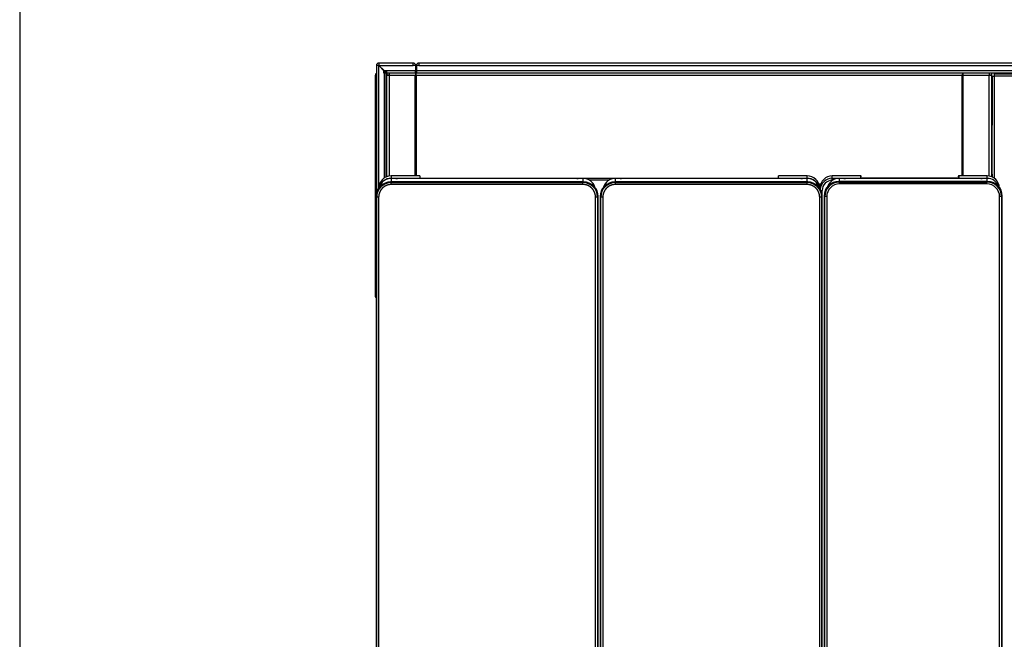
# Model space of a CAD drawing. Header units: millimetres. Extents: x 0 to 287, y 0 to 200.
# Tile 5 of 49: x 10 to 60, y 68 to 100. Entities that reach past the tile are written whole.
import ezdxf

# ---------------------------------------------------------------- set-up
doc = ezdxf.new("R2010")
doc.units = ezdxf.units.MM
for name, color, linetype in [('130.667_BW4C_CTM', 7, 'Continuous'), ('Marges', 7, 'Continuous'), ('Standard', 7, 'Continuous')]:
    doc.layers.add(name, color=color, linetype=linetype)

# ---------------------------------------------------------------- blocks, each defined once
blk = doc.blocks.new('SE1')
at = {"layer": '130.667_BW4C_CTM', "color": 7, "linetype": 'Continuous'}
for p, q in [((28.333, 97.666), (28.223, 97.666)), ((28.223, 97.666), (28.223, 91.066)), ((28.343, 97.656), (28.333, 97.666)), ((28.343, 97.666), (28.333, 97.666)), ((28.343, 97.786), (28.343, 97.676)), ((30.103, 97.786), (28.343, 97.786)), ((28.343, 97.676), (28.353, 97.666)), ((28.343, 97.666), (28.353, 97.666)), ((28.343, 91.382), (28.343, 97.656)), ((28.603, 97.396), (28.343, 97.656)), ((28.353, 97.666), (30.103, 97.666)), ((28.353, 97.666), (28.613, 97.406)), ((30.103, 97.666), (30.103, 97.786)), ((30.103, 97.786), (30.115, 97.786)), ((30.115, 97.686), (30.103, 97.686)), ((30.223, 97.666), (30.103, 97.666)), ((30.123, 97.666), (30.123, 97.678)), ((30.223, 97.678), (30.223, 97.666)), ((30.223, 97.666), (30.223, 97.394)), ((30.263, 97.666), (30.263, 97.394)), ((30.383, 97.666), (30.263, 97.666)), ((75.023, 97.786), (30.383, 97.786)), ((30.383, 97.786), (30.383, 97.666)), ((30.383, 97.666), (75.023, 97.666)), ((28.158, 97.156), (28.158, 97.036)), ((28.603, 97.276), (28.603, 97.396)), ((28.615, 97.276), (28.603, 97.276)), ((28.613, 97.406), (28.733, 97.406)), ((28.723, 97.276), (28.615, 97.276)), ((28.615, 97.276), (28.615, 91.915)), ((28.629, 97.276), (28.629, 97.336)), ((28.678, 97.276), (28.678, 97.336)), ((28.678, 97.336), (28.733, 97.336)), ((28.679, 97.386), (28.733, 97.386)), ((28.723, 91.976), (28.723, 97.276)), ((28.723, 97.266), (28.743, 97.246)), ((28.733, 97.406), (28.733, 97.394)), ((28.733, 97.394), (28.733, 97.286)), ((30.223, 97.394), (28.733, 97.394)), ((28.733, 97.286), (30.223, 97.286)), ((28.743, 97.286), (28.751, 97.278)), ((28.743, 94.036), (28.743, 97.246)), ((28.764, 97.225), (28.743, 97.246)), ((28.751, 97.278), (28.764, 97.265)), ((28.751, 97.278), (28.764, 97.278)), ((28.764, 97.286), (28.764, 97.186)), ((28.764, 97.186), (28.882, 97.186)), ((28.764, 97.168), (28.882, 97.168)), ((28.764, 91.992), (28.764, 97.168)), ((28.821, 97.168), (28.803, 97.186)), ((28.843, 97.186), (28.861, 97.168)), ((28.882, 97.286), (28.882, 97.168)), ((28.882, 97.168), (30.204, 97.168)), ((28.882, 97.168), (28.882, 92.022)), ((30.204, 92.029), (30.204, 97.168)), ((30.223, 97.286), (30.223, 97.394)), ((30.223, 97.286), (30.263, 97.286)), ((30.234, 92.029), (30.234, 97.246)), ((75.143, 97.394), (30.263, 97.394)), ((30.263, 97.394), (30.263, 97.286)), ((30.263, 97.286), (75.143, 97.286)), ((30.264, 97.168), (58.144, 97.168)), ((30.264, 92.029), (30.264, 97.168)), ((58.144, 92.028), (58.144, 97.168)), ((58.174, 92.028), (58.174, 97.246)), ((58.204, 97.168), (59.526, 97.168)), ((58.204, 92.028), (58.204, 97.168)), ((59.526, 97.286), (59.526, 97.168)), ((59.526, 97.186), (59.644, 97.186)), ((59.526, 92.005), (59.526, 97.168)), ((59.526, 97.168), (59.644, 97.168)), ((59.644, 97.286), (59.644, 97.186)), ((59.644, 97.168), (59.644, 91.979)), ((59.644, 97.111), (59.685, 97.111)), ((59.685, 97.111), (59.785, 97.111)), ((59.685, 91.97), (59.685, 97.111)), ((59.685, 97.111), (59.685, 97.111)), ((59.685, 97.111), (59.685, 94.611)), ((59.785, 97.236), (59.785, 97.111)), ((59.785, 97.236), (76.498, 97.236)), ((76.498, 97.111), (59.785, 97.111)), ((59.785, 97.111), (59.785, 91.893)), ((28.158, 97.036), (28.158, 85.867)), ((28.208, 97.036), (28.158, 97.036)), ((28.208, 97.036), (28.208, 90.989)), ((28.208, 97.036), (28.223, 97.036)), ((59.685, 94.611), (59.644, 94.611)), ((59.685, 94.611), (59.685, 94.611)), ((28.723, 94.036), (28.743, 94.036)), ((28.743, 94.036), (28.764, 94.036)), ((28.157, 93.374), (28.158, 93.374)), ((28.157, 93.374), (28.157, 93.238)), ((28.157, 93.238), (28.158, 93.238)), ((28.157, 93.238), (28.157, 93.193)), ((28.157, 93.193), (28.158, 93.193)), ((28.157, 93.193), (28.157, 93.049)), ((28.157, 93.049), (28.158, 93.049)), ((28.157, 93.049), (28.157, 93.041)), ((28.157, 93.041), (28.158, 93.041)), ((28.157, 93.041), (28.157, 93.033)), ((28.157, 93.033), (28.158, 93.033)), ((28.157, 93.033), (28.157, 92.966)), ((28.157, 92.966), (28.158, 92.966)), ((28.157, 92.966), (28.157, 92.961)), ((28.157, 92.961), (28.158, 92.961)), ((28.157, 92.961), (28.157, 92.956)), ((28.157, 92.956), (28.158, 92.956)), ((28.157, 92.956), (28.157, 92.917)), ((28.157, 92.917), (28.158, 92.917)), ((28.157, 92.914), (28.158, 92.914)), ((28.157, 92.914), (28.157, 92.911)), ((28.157, 92.911), (28.158, 92.911)), ((28.157, 92.718), (28.158, 92.718)), ((28.157, 92.718), (28.157, 92.658)), ((28.157, 92.658), (28.158, 92.658)), ((28.157, 92.525), (28.158, 92.525)), ((28.157, 92.525), (28.157, 92.518)), ((28.157, 92.518), (28.158, 92.518)), ((28.157, 92.516), (28.158, 92.516)), ((28.157, 92.516), (28.157, 92.433)), ((28.157, 92.433), (28.158, 92.433)), ((28.157, 92.433), (28.157, 92.425)), ((28.157, 92.425), (28.158, 92.425)), ((28.157, 92.425), (28.157, 92.417)), ((28.157, 92.417), (28.158, 92.417)), ((28.157, 92.417), (28.157, 92.249)), ((28.157, 92.249), (28.158, 92.249)), ((28.157, 92.249), (28.157, 92.243)), ((28.157, 92.243), (28.158, 92.243)), ((28.157, 92.243), (28.157, 92.238)), ((28.157, 92.238), (28.158, 92.238)), ((28.157, 92.238), (28.157, 92.193)), ((28.157, 92.193), (28.158, 92.193)), ((28.157, 92.193), (28.157, 92.185)), ((28.157, 92.185), (28.158, 92.185)), ((28.157, 92.185), (28.157, 92.158)), ((28.157, 92.158), (28.158, 92.158)), ((28.157, 92.158), (28.157, 92.155)), ((28.157, 92.155), (28.158, 92.155)), ((28.157, 92.146), (28.158, 92.146)), ((59.644, 92.111), (59.685, 92.111)), ((59.685, 92.111), (59.685, 92.111)), ((59.685, 92.111), (59.685, 91.97)), ((28.157, 92.026), (28.158, 92.026)), ((28.157, 92.026), (28.157, 92.023)), ((28.157, 92.023), (28.158, 92.023)), ((28.157, 92.023), (28.157, 92.021)), ((28.157, 92.021), (28.158, 92.021)), ((28.157, 92.021), (28.157, 91.981)), ((28.157, 91.981), (28.158, 91.981)), ((28.157, 91.981), (28.157, 91.976)), ((28.157, 91.976), (28.158, 91.976)), ((28.157, 91.976), (28.157, 91.971)), ((28.157, 91.971), (28.158, 91.971)), ((28.157, 91.971), (28.157, 91.907)), ((28.157, 91.907), (28.158, 91.907)), ((28.157, 91.907), (28.157, 91.9)), ((28.157, 91.9), (28.158, 91.9)), ((28.157, 91.9), (28.157, 91.892)), ((28.157, 91.892), (28.158, 91.892)), ((28.157, 91.892), (28.157, 91.71)), ((28.157, 91.71), (28.158, 91.71)), ((28.157, 91.71), (28.157, 91.703)), ((28.157, 91.703), (28.158, 91.703)), ((28.157, 91.703), (28.157, 91.696)), ((28.157, 91.696), (28.158, 91.696)), ((28.157, 91.696), (28.157, 91.631)), ((28.157, 91.631), (28.157, 91.629)), ((28.157, 91.631), (28.157, 91.63)), ((28.157, 91.629), (28.158, 91.629)), ((28.743, 92.036), (28.723, 92.036)), ((28.743, 91.984), (28.743, 92.036)), ((28.764, 92.036), (28.743, 92.036)), ((38.807, 91.719), (28.949, 91.719)), ((28.949, 91.719), (28.983, 91.686)), ((28.973, 92.029), (28.973, 91.906)), ((30.434, 92.029), (28.973, 92.029)), ((28.973, 92.029), (28.973, 92.029)), ((30.434, 92.029), (28.973, 92.029)), ((28.973, 91.906), (50.233, 91.906)), ((28.973, 91.901), (28.973, 91.906)), ((29.135, 91.901), (28.973, 91.901)), ((28.973, 91.901), (28.973, 91.719)), ((28.973, 91.901), (28.973, 91.901)), ((29.135, 91.901), (28.973, 91.901)), ((28.983, 91.686), (38.773, 91.686)), ((28.983, 91.586), (28.983, 91.686)), ((38.773, 91.586), (28.983, 91.586)), ((29.135, 91.901), (29.135, 91.901)), ((29.219, 91.893), (29.205, 91.899)), ((29.23, 91.891), (29.216, 91.897)), ((38.457, 91.891), (29.299, 91.891)), ((29.299, 91.891), (29.299, 91.891)), ((38.457, 91.891), (29.299, 91.891)), ((30.437, 92.025), (30.434, 92.029)), ((30.437, 92.025), (30.442, 92.025)), ((30.442, 92.025), (30.444, 91.914)), ((30.494, 91.913), (48.712, 91.913)), ((38.457, 91.891), (38.457, 91.891)), ((38.54, 91.897), (38.526, 91.891)), ((38.551, 91.899), (38.537, 91.893)), ((38.783, 91.901), (38.621, 91.901)), ((38.621, 91.901), (38.621, 91.901)), ((38.783, 91.901), (38.621, 91.901)), ((38.773, 91.686), (38.807, 91.719)), ((38.773, 91.586), (38.773, 91.686)), ((38.783, 91.719), (38.783, 91.901)), ((38.783, 91.901), (38.783, 91.901)), ((40.087, 91.802), (39.119, 91.802)), ((50.257, 91.719), (40.399, 91.719)), ((40.399, 91.719), (40.433, 91.686)), ((40.585, 91.901), (40.423, 91.901)), ((40.423, 91.901), (40.423, 91.719)), ((40.423, 91.901), (40.423, 91.901)), ((40.585, 91.901), (40.423, 91.901)), ((40.433, 91.686), (50.223, 91.686)), ((40.433, 91.586), (40.433, 91.686)), ((50.223, 91.586), (40.433, 91.586)), ((40.585, 91.901), (40.585, 91.901)), ((40.669, 91.893), (40.655, 91.899)), ((40.68, 91.891), (40.666, 91.897)), ((49.907, 91.891), (40.749, 91.891)), ((40.749, 91.891), (40.749, 91.891)), ((49.907, 91.891), (40.749, 91.891)), ((48.762, 91.914), (48.764, 92.025)), ((48.764, 92.025), (48.769, 92.025)), ((48.769, 92.025), (48.772, 92.029)), ((50.233, 92.029), (48.772, 92.029)), ((50.233, 92.029), (48.772, 92.029)), ((49.907, 91.891), (49.907, 91.891)), ((49.99, 91.897), (49.976, 91.891)), ((50.001, 91.899), (49.987, 91.893)), ((50.233, 91.901), (50.071, 91.901)), ((50.071, 91.901), (50.071, 91.901)), ((50.233, 91.901), (50.071, 91.901)), ((50.223, 91.686), (50.257, 91.719)), ((50.223, 91.586), (50.223, 91.686)), ((50.233, 91.906), (50.233, 92.029)), ((50.233, 92.029), (50.233, 92.029)), ((50.233, 91.901), (50.233, 91.906)), ((50.233, 91.719), (50.233, 91.901)), ((50.233, 91.901), (50.233, 91.901)), ((50.929, 91.606), (50.821, 91.606)), ((50.901, 91.606), (50.901, 91.475)), ((52.959, 92.028), (51.513, 92.028)), ((51.513, 91.905), (51.513, 92.028)), ((52.972, 92.028), (51.513, 92.028)), ((51.513, 91.802), (51.513, 91.905)), ((51.513, 91.905), (59.423, 91.905)), ((51.527, 91.802), (51.513, 91.802)), ((51.839, 91.746), (51.839, 91.746)), ((59.447, 91.746), (51.839, 91.746)), ((51.839, 91.746), (51.873, 91.713)), ((59.447, 91.746), (51.839, 91.746)), ((52.025, 91.9), (51.863, 91.9)), ((51.863, 91.9), (51.863, 91.746)), ((51.863, 91.9), (51.863, 91.901)), ((52.025, 91.901), (51.863, 91.901)), ((51.873, 91.713), (59.413, 91.713)), ((51.873, 91.613), (51.873, 91.713)), ((59.413, 91.613), (51.873, 91.613)), ((52.025, 91.9), (52.025, 91.901)), ((52.109, 91.893), (52.095, 91.898)), ((52.12, 91.891), (52.106, 91.896)), ((59.097, 91.89), (52.189, 91.89)), ((52.189, 91.89), (52.189, 91.89)), ((59.097, 91.89), (52.189, 91.89)), ((52.961, 92.024), (52.959, 92.028)), ((52.961, 92.024), (52.964, 92.024)), ((52.964, 91.914), (52.964, 92.024)), ((52.995, 91.912), (52.994, 91.995)), ((52.994, 91.912), (52.994, 91.995)), ((53.044, 91.911), (53.044, 91.911)), ((57.892, 91.911), (53.044, 91.911)), ((57.892, 91.911), (53.044, 91.911)), ((57.892, 91.911), (57.892, 91.911)), ((57.942, 91.995), (57.941, 91.912)), ((57.942, 91.995), (57.942, 91.912)), ((59.423, 92.028), (57.964, 92.028)), ((57.972, 92.024), (57.975, 92.024)), ((57.972, 92.024), (57.972, 91.914)), ((57.977, 92.028), (57.975, 92.024)), ((59.423, 92.028), (57.977, 92.028)), ((59.097, 91.89), (59.097, 91.89)), ((59.18, 91.896), (59.166, 91.891)), ((59.191, 91.898), (59.177, 91.893)), ((59.423, 91.9), (59.261, 91.9)), ((59.261, 91.9), (59.261, 91.901)), ((59.423, 91.901), (59.261, 91.901)), ((59.413, 91.713), (59.447, 91.746)), ((59.413, 91.613), (59.413, 91.713)), ((59.423, 91.905), (59.423, 92.028)), ((59.423, 92.028), (59.423, 92.028)), ((59.423, 91.901), (59.423, 91.905)), ((59.423, 91.746), (59.423, 91.9)), ((59.423, 91.9), (59.423, 91.901)), ((59.447, 91.746), (59.447, 91.746)), ((28.157, 91.526), (28.158, 91.526)), ((28.157, 91.526), (28.157, 91.467)), ((28.157, 91.467), (28.158, 91.467)), ((28.157, 91.429), (28.158, 91.429)), ((28.157, 91.429), (28.157, 91.427)), ((28.157, 91.427), (28.158, 91.427)), ((28.157, 91.427), (28.157, 91.216)), ((28.157, 91.216), (28.158, 91.216)), ((28.157, 91.216), (28.157, 91.209)), ((28.157, 91.209), (28.158, 91.209)), ((28.157, 91.209), (28.157, 91.198)), ((28.157, 91.198), (28.158, 91.198)), ((28.157, 91.198), (28.157, 91.196)), ((28.157, 91.196), (28.158, 91.196)), ((28.157, 91.196), (28.157, 91.195)), ((28.157, 91.195), (28.158, 91.195)), ((28.157, 91.195), (28.157, 91.156)), ((28.157, 91.156), (28.158, 91.156)), ((28.157, 91.156), (28.157, 91.136)), ((28.157, 91.136), (28.158, 91.136)), ((28.157, 91.136), (28.157, 91.123)), ((28.157, 91.123), (28.158, 91.123)), ((28.157, 91.123), (28.157, 91.106)), ((28.157, 91.106), (28.158, 91.106)), ((28.157, 91.063), (28.158, 91.063)), ((28.157, 91.063), (28.158, 91.063)), ((28.157, 91.063), (28.157, 91.063)), ((28.157, 91.063), (28.157, 91.06)), ((28.157, 91.06), (28.158, 91.06)), ((28.157, 91.06), (28.157, 91.053)), ((28.157, 91.053), (28.158, 91.053)), ((28.157, 91.053), (28.157, 91.047)), ((28.157, 91.047), (28.158, 91.047)), ((28.157, 91.047), (28.157, 91.044)), ((28.157, 91.044), (28.158, 91.044)), ((28.157, 91.044), (28.157, 91.032)), ((50.893, 91.337), (50.893, 91.408)), ((50.993, 91.016), (50.993, 91.282)), ((60.044, 91.446), (60.048, 91.446)), ((60.048, 91.446), (60.048, 91.441)), ((28.157, 91.032), (28.158, 91.032)), ((28.157, 91.032), (28.157, 91.019)), ((28.157, 91.019), (28.158, 91.019)), ((28.157, 91.019), (28.157, 91.007)), ((28.157, 91.007), (28.158, 91.007)), ((28.157, 91.007), (28.157, 91.004)), ((28.157, 91.004), (28.158, 91.004)), ((28.157, 91.004), (28.157, 90.985)), ((28.157, 90.985), (28.158, 90.985)), ((28.157, 90.985), (28.157, 90.965)), ((28.157, 90.965), (28.158, 90.965)), ((28.157, 90.965), (28.157, 90.959)), ((28.157, 90.959), (28.158, 90.959)), ((28.157, 90.959), (28.157, 90.956)), ((28.157, 90.956), (28.158, 90.956)), ((28.157, 90.956), (28.157, 90.949)), ((28.157, 90.949), (28.158, 90.949)), ((28.157, 90.949), (28.157, 90.943)), ((28.157, 90.943), (28.158, 90.943)), ((28.157, 90.943), (28.157, 90.938)), ((28.157, 90.938), (28.158, 90.938)), ((28.157, 90.938), (28.157, 90.927)), ((28.157, 90.927), (28.158, 90.927)), ((28.157, 90.927), (28.157, 90.913)), ((28.157, 90.913), (28.158, 90.913)), ((28.157, 90.913), (28.157, 90.901)), ((28.157, 90.901), (28.158, 90.901)), ((28.157, 90.901), (28.157, 90.893)), ((28.157, 90.893), (28.158, 90.893)), ((28.157, 90.893), (28.157, 90.875)), ((28.157, 90.875), (28.158, 90.875)), ((28.157, 90.875), (28.157, 90.855)), ((28.157, 90.855), (28.158, 90.855)), ((28.157, 90.855), (28.157, 90.839)), ((28.157, 90.839), (28.158, 90.839)), ((28.157, 90.839), (28.157, 90.834)), ((28.157, 90.834), (28.158, 90.834)), ((28.157, 90.834), (28.157, 90.809)), ((28.157, 90.809), (28.158, 90.809)), ((28.157, 90.809), (28.157, 90.788)), ((28.157, 90.788), (28.158, 90.788)), ((28.157, 90.788), (28.157, 90.757)), ((28.157, 90.757), (28.158, 90.757)), ((28.157, 90.757), (28.157, 90.733)), ((28.157, 90.733), (28.158, 90.733)), ((28.157, 90.733), (28.157, 90.708)), ((28.157, 90.708), (28.158, 90.708)), ((28.157, 90.708), (28.157, 90.69)), ((28.157, 90.69), (28.158, 90.69)), ((28.157, 90.69), (28.157, 90.669)), ((28.157, 90.669), (28.158, 90.669)), ((28.157, 90.669), (28.157, 90.649)), ((28.157, 90.649), (28.158, 90.649)), ((28.157, 90.649), (28.157, 90.635)), ((28.157, 90.635), (28.158, 90.635)), ((28.157, 90.635), (28.157, 90.621)), ((28.157, 90.621), (28.158, 90.621)), ((28.157, 90.621), (28.157, 90.607)), ((28.157, 90.607), (28.158, 90.607)), ((28.157, 90.607), (28.157, 90.598)), ((28.157, 90.598), (28.158, 90.598)), ((28.157, 90.598), (28.157, 90.593)), ((28.157, 90.593), (28.158, 90.593)), ((28.157, 90.593), (28.157, 90.587)), ((28.157, 90.587), (28.158, 90.587)), ((28.157, 90.587), (28.157, 90.585)), ((28.157, 90.585), (28.158, 90.585)), ((28.157, 90.585), (28.157, 90.582)), ((28.157, 90.582), (28.158, 90.582)), ((28.157, 90.582), (28.157, 90.575)), ((28.157, 90.575), (28.158, 90.575)), ((28.157, 90.575), (28.157, 90.556)), ((28.157, 90.556), (28.158, 90.556)), ((28.157, 90.556), (28.157, 90.543)), ((28.157, 90.543), (28.158, 90.543)), ((28.157, 90.543), (28.157, 90.537)), ((28.238, 90.942), (28.205, 90.975)), ((28.205, 90.975), (28.205, 50.827)), ((28.238, 50.86), (28.238, 90.942)), ((28.338, 90.942), (28.238, 90.942)), ((28.338, 90.942), (28.338, 50.86)), ((39.418, 50.86), (39.418, 90.942)), ((39.518, 90.942), (39.418, 90.942)), ((39.551, 90.975), (39.518, 90.942)), ((39.518, 90.942), (39.518, 50.86)), ((39.551, 50.827), (39.551, 90.975)), ((39.688, 90.942), (39.655, 90.975)), ((39.655, 90.975), (39.655, 50.827)), ((39.688, 50.86), (39.688, 90.942)), ((39.788, 90.942), (39.688, 90.942)), ((39.788, 90.942), (39.788, 50.86)), ((50.868, 50.86), (50.868, 90.942)), ((50.968, 90.942), (50.868, 90.942)), ((51.001, 90.975), (50.968, 90.942)), ((50.968, 90.942), (50.968, 50.86)), ((51.001, 50.827), (51.001, 90.975)), ((51.095, 91.002), (51.095, 91.002)), ((51.128, 90.968), (51.095, 91.002)), ((51.095, 91.002), (51.095, 50.854)), ((51.095, 91.002), (51.095, 50.854)), ((51.128, 50.887), (51.128, 90.968)), ((51.228, 90.968), (51.128, 90.968)), ((51.228, 90.968), (51.228, 50.887)), ((60.058, 50.887), (60.058, 90.968)), ((60.158, 90.968), (60.058, 90.968)), ((60.191, 91.002), (60.158, 90.968)), ((60.158, 90.968), (60.158, 50.887)), ((60.191, 91.002), (60.191, 91.002)), ((60.191, 50.854), (60.191, 91.002)), ((60.191, 50.854), (60.191, 91.002)), ((28.157, 90.537), (28.158, 90.537)), ((28.157, 90.537), (28.157, 90.531)), ((28.157, 90.531), (28.158, 90.531)), ((28.157, 90.531), (28.157, 90.527)), ((28.157, 90.527), (28.158, 90.527)), ((28.157, 90.527), (28.157, 90.521)), ((28.157, 90.521), (28.158, 90.521)), ((28.157, 90.521), (28.157, 90.512)), ((28.157, 90.512), (28.158, 90.512)), ((28.157, 90.512), (28.157, 90.475)), ((28.157, 90.475), (28.158, 90.475)), ((28.157, 90.475), (28.157, 90.425)), ((28.157, 90.425), (28.158, 90.425)), ((28.157, 90.425), (28.157, 90.387)), ((28.157, 90.387), (28.158, 90.387)), ((28.157, 90.387), (28.157, 90.362)), ((28.157, 90.362), (28.158, 90.362)), ((28.157, 90.362), (28.157, 90.356)), ((28.157, 90.356), (28.158, 90.356)), ((28.157, 90.356), (28.157, 90.183)), ((28.157, 90.183), (28.158, 90.183)), ((28.157, 90.183), (28.157, 90.169)), ((28.157, 90.169), (28.158, 90.169)), ((28.157, 90.169), (28.157, 90.163)), ((28.157, 90.163), (28.158, 90.163)), ((28.157, 90.163), (28.157, 89.959)), ((28.157, 89.959), (28.158, 89.959)), ((28.157, 89.959), (28.157, 89.949)), ((28.157, 89.949), (28.158, 89.949)), ((28.157, 89.949), (28.157, 89.937)), ((28.157, 89.937), (28.158, 89.937)), ((28.157, 89.937), (28.157, 89.906)), ((28.157, 89.906), (28.158, 89.906)), ((28.157, 89.906), (28.157, 89.899)), ((28.157, 89.899), (28.158, 89.899)), ((28.157, 89.899), (28.157, 89.711)), ((28.157, 89.711), (28.158, 89.711)), ((28.157, 89.711), (28.157, 89.689)), ((28.157, 89.689), (28.158, 89.689)), ((28.157, 89.689), (28.157, 89.683)), ((28.157, 89.683), (28.158, 89.683)), ((28.157, 89.683), (28.157, 89.501)), ((28.157, 89.501), (28.158, 89.501)), ((28.157, 89.501), (28.157, 89.492)), ((28.157, 89.492), (28.158, 89.492)), ((28.157, 89.492), (28.157, 89.481)), ((28.157, 89.481), (28.158, 89.481)), ((28.157, 89.481), (28.157, 89.438)), ((28.157, 89.438), (28.158, 89.438)), ((28.157, 89.438), (28.157, 89.436)), ((28.157, 89.436), (28.158, 89.436)), ((28.157, 89.334), (28.158, 89.334)), ((28.157, 89.334), (28.157, 89.275)), ((28.157, 89.275), (28.158, 89.275)), ((28.157, 89.229), (28.158, 89.229)), ((28.157, 89.229), (28.157, 89.2)), ((28.157, 89.2), (28.158, 89.2)), ((28.157, 89.2), (28.157, 89.198)), ((28.157, 89.198), (28.158, 89.198)), ((28.157, 89.198), (28.157, 89.19)), ((28.157, 89.19), (28.158, 89.19)), ((28.157, 89.19), (28.157, 89.018)), ((28.157, 89.018), (28.158, 89.018)), ((28.157, 89.018), (28.157, 89.012)), ((28.157, 89.012), (28.158, 89.012)), ((28.157, 89.012), (28.157, 89.006)), ((28.157, 89.006), (28.158, 89.006)), ((28.157, 89.006), (28.157, 88.959)), ((28.157, 88.959), (28.158, 88.959)), ((28.157, 88.959), (28.157, 88.955)), ((28.157, 88.955), (28.158, 88.955)), ((28.157, 88.955), (28.157, 88.952)), ((28.157, 88.952), (28.158, 88.952)), ((28.157, 88.952), (28.157, 88.923)), ((28.157, 88.923), (28.158, 88.923)), ((28.157, 88.923), (28.157, 88.921)), ((28.157, 88.921), (28.158, 88.921)), ((28.157, 88.921), (28.157, 88.92)), ((28.157, 88.92), (28.158, 88.92)), ((28.157, 88.776), (28.158, 88.776)), ((28.157, 88.776), (28.158, 88.776)), ((28.157, 88.776), (28.157, 88.776)), ((28.157, 88.775), (28.158, 88.775)), ((28.157, 88.775), (28.157, 88.767)), ((28.157, 88.767), (28.158, 88.767)), ((28.157, 88.767), (28.157, 88.766)), ((28.157, 88.766), (28.158, 88.766)), ((28.157, 88.766), (28.158, 88.766)), ((28.157, 88.766), (28.157, 88.766)), ((28.157, 88.766), (28.157, 88.754)), ((28.157, 88.754), (28.158, 88.754)), ((28.157, 88.754), (28.157, 88.753)), ((28.157, 88.753), (28.158, 88.753)), ((28.157, 88.753), (28.157, 88.751)), ((28.157, 88.751), (28.158, 88.751)), ((28.157, 88.751), (28.157, 88.721)), ((28.157, 88.721), (28.158, 88.721)), ((28.157, 88.721), (28.157, 88.719)), ((28.157, 88.719), (28.158, 88.719)), ((28.157, 88.719), (28.157, 88.718)), ((28.157, 88.718), (28.158, 88.718)), ((28.157, 88.718), (28.157, 88.706)), ((28.157, 88.706), (28.158, 88.706)), ((28.157, 88.706), (28.157, 88.705)), ((28.157, 88.705), (28.158, 88.705)), ((28.157, 88.705), (28.158, 88.705)), ((28.157, 88.705), (28.157, 88.705)), ((28.157, 88.705), (28.157, 88.696)), ((28.157, 88.696), (28.158, 88.696)), ((28.157, 88.696), (28.158, 88.696)), ((28.157, 88.696), (28.158, 88.696)), ((28.157, 88.696), (28.157, 88.696)), ((28.157, 88.606), (28.158, 88.606)), ((28.157, 88.606), (28.157, 88.515)), ((28.157, 88.515), (28.158, 88.515)), ((28.157, 88.515), (28.157, 88.504)), ((28.157, 88.504), (28.158, 88.504)), ((28.157, 88.504), (28.157, 88.497)), ((28.157, 88.497), (28.158, 88.497)), ((28.157, 88.497), (28.157, 88.489)), ((28.157, 88.489), (28.158, 88.489)), ((28.157, 88.489), (28.157, 88.458)), ((28.157, 88.458), (28.158, 88.458)), ((28.157, 88.458), (28.157, 88.291)), ((28.157, 88.291), (28.158, 88.291)), ((28.157, 88.291), (28.157, 88.278)), ((28.157, 88.278), (28.158, 88.278)), ((28.157, 88.235), (28.158, 88.235)), ((28.157, 88.235), (28.158, 88.235)), ((28.157, 88.235), (28.157, 88.235)), ((28.157, 88.235), (28.157, 88.233)), ((28.157, 88.233), (28.158, 88.233)), ((28.157, 88.233), (28.157, 88.229)), ((28.157, 88.229), (28.158, 88.229)), ((28.157, 88.229), (28.157, 88.222)), ((28.157, 88.222), (28.158, 88.222)), ((28.157, 88.222), (28.157, 88.217)), ((28.157, 88.217), (28.158, 88.217)), ((28.157, 88.217), (28.157, 88.21)), ((28.157, 88.21), (28.158, 88.21)), ((28.157, 88.21), (28.157, 88.2)), ((28.157, 88.2), (28.158, 88.2)), ((28.157, 88.2), (28.157, 88.189)), ((28.157, 88.189), (28.158, 88.189)), ((28.157, 88.189), (28.157, 88.177)), ((28.157, 88.177), (28.158, 88.177)), ((28.157, 88.177), (28.157, 88.167)), ((28.157, 88.167), (28.158, 88.167)), ((28.157, 88.167), (28.157, 88.155)), ((28.157, 88.155), (28.158, 88.155)), ((28.157, 88.155), (28.157, 88.139)), ((28.157, 88.139), (28.158, 88.139)), ((28.157, 88.139), (28.157, 88.121)), ((28.157, 88.121), (28.158, 88.121)), ((28.157, 88.121), (28.157, 88.103)), ((28.157, 88.103), (28.158, 88.103)), ((28.157, 88.103), (28.157, 88.088)), ((28.157, 88.088), (28.158, 88.088)), ((28.157, 88.088), (28.157, 88.086)), ((28.157, 88.086), (28.158, 88.086)), ((28.157, 88.086), (28.157, 88.062)), ((28.157, 88.062), (28.158, 88.062)), ((28.157, 88.062), (28.157, 88.041)), ((28.157, 88.041), (28.158, 88.041)), ((28.157, 88.041), (28.157, 88.022)), ((28.158, 88.235), (28.158, 88.235)), ((28.157, 88.022), (28.158, 88.022)), ((28.157, 88.022), (28.157, 87.991)), ((28.157, 87.991), (28.158, 87.991)), ((28.157, 87.991), (28.157, 87.963)), ((28.157, 87.963), (28.158, 87.963)), ((28.157, 87.963), (28.157, 87.942)), ((28.157, 87.942), (28.158, 87.942)), ((28.157, 87.942), (28.157, 87.915)), ((28.157, 87.915), (28.158, 87.915)), ((28.157, 87.915), (28.157, 87.902)), ((28.157, 87.902), (28.158, 87.902)), ((28.157, 87.902), (28.157, 87.899)), ((28.157, 87.899), (28.158, 87.899)), ((28.157, 87.899), (28.157, 87.88)), ((28.157, 87.88), (28.158, 87.88)), ((28.157, 87.88), (28.157, 87.862)), ((28.157, 87.862), (28.158, 87.862)), ((28.157, 87.862), (28.157, 87.846)), ((28.157, 87.846), (28.158, 87.846)), ((28.157, 87.846), (28.157, 87.837)), ((28.157, 87.837), (28.158, 87.837)), ((28.157, 87.837), (28.157, 87.832)), ((28.157, 87.832), (28.158, 87.832)), ((28.157, 87.832), (28.157, 87.82)), ((28.157, 87.82), (28.158, 87.82)), ((28.157, 87.82), (28.157, 87.809)), ((28.157, 87.809), (28.158, 87.809)), ((28.157, 87.809), (28.157, 87.8)), ((28.157, 87.8), (28.158, 87.8)), ((28.157, 87.8), (28.157, 87.794)), ((28.157, 87.794), (28.158, 87.794)), ((28.157, 87.794), (28.157, 87.787)), ((28.157, 87.787), (28.158, 87.787)), ((28.157, 87.787), (28.157, 87.783)), ((28.157, 87.783), (28.158, 87.783)), ((28.157, 87.783), (28.157, 87.781)), ((28.157, 87.781), (28.158, 87.781)), ((28.157, 87.61), (28.158, 87.61)), ((28.157, 87.61), (28.157, 87.584)), ((28.157, 87.584), (28.158, 87.584)), ((28.157, 87.44), (28.158, 87.44)), ((28.157, 87.44), (28.157, 87.061)), ((28.157, 87.061), (28.158, 87.061)), ((28.157, 87.061), (28.157, 87.009)), ((28.157, 87.009), (28.158, 87.009)), ((28.157, 87.009), (28.157, 86.871)), ((28.157, 86.871), (28.158, 86.871)), ((28.157, 86.871), (28.158, 86.871)), ((28.157, 86.871), (28.157, 86.871)), ((28.157, 86.778), (28.158, 86.778)), ((28.157, 86.778), (28.157, 86.775)), ((28.157, 86.775), (28.158, 86.775)), ((28.157, 86.775), (28.157, 86.773)), ((28.157, 86.773), (28.158, 86.773)), ((28.157, 86.773), (28.157, 86.733)), ((28.157, 86.733), (28.158, 86.733)), ((28.157, 86.733), (28.157, 86.728)), ((28.157, 86.728), (28.158, 86.728)), ((28.157, 86.728), (28.157, 86.723)), ((28.157, 86.723), (28.158, 86.723)), ((28.157, 86.723), (28.157, 86.659)), ((28.157, 86.659), (28.158, 86.659)), ((28.157, 86.659), (28.157, 86.652)), ((28.157, 86.652), (28.158, 86.652)), ((28.157, 86.652), (28.157, 86.644)), ((28.157, 86.644), (28.158, 86.644)), ((28.157, 86.644), (28.157, 86.462)), ((28.158, 86.871), (28.158, 86.871)), ((28.157, 86.462), (28.158, 86.462)), ((28.157, 86.462), (28.157, 86.455)), ((28.157, 86.455), (28.158, 86.455)), ((28.157, 86.455), (28.157, 86.448)), ((28.157, 86.448), (28.158, 86.448)), ((28.157, 86.448), (28.157, 86.383)), ((28.157, 86.383), (28.157, 86.381)), ((28.157, 86.383), (28.157, 86.382)), ((28.157, 86.381), (28.158, 86.381)), ((28.157, 86.374), (28.158, 86.374))]:
    blk.add_line(p, q, dxfattribs=at)
for centre, radius, start, end in [((28.343, 97.666), 0.12, 90, 180), ((28.343, 97.666), 0.02, 90, 180), ((30.115, 97.678), 0.108, 0, 90), ((30.115, 97.678), 0.008, 0, 90), ((30.383, 97.666), 0.12, 90, 180), ((30.383, 97.666), 0.02, 90, 180), ((28.258, 97.156), 0.1, 110.5754, 179.9861), ((28.195, 93.662), 3.494, 89.7983, 90.6116), ((28.258, 97.156), 0.0501, 135.8128, 179.9753), ((28.679, 97.336), 0.05, 90, 179.5), ((28.654, 95.94), 1.397, 89.0012, 90.9988), ((28.68, 97.335), 0.0513, 90.2917, 112.8253), ((29.026, 97.352), 0.349, 174.4065, 182.5633), ((30.322, 97.168), 0.118, 138.2247, 180), ((30.231, 97.294), 0.008, 180, 270), ((30.146, 97.168), 0.118, 0, 41.7753), ((58.262, 97.168), 0.118, 138.2247, 180), ((58.086, 97.168), 0.118, 0, 41.7753), ((28.949, 90.975), 0.744, 89.9961, 180.0039), ((28.983, 90.942), 0.745, 90.0026, 179.9974), ((38.773, 90.942), 0.745, 0.0026, 89.9974), ((38.807, 90.975), 0.744, 359.9961, 90.0039), ((40.399, 90.975), 0.744, 89.9961, 180.0039), ((40.433, 90.942), 0.745, 90.0026, 179.9974), ((50.223, 90.942), 0.745, 0.0026, 89.9974), ((50.257, 90.975), 0.744, 359.9961, 90.0039), ((51.513, 91.408), 0.62, 90.0152, 180.0084), ((51.513, 91.282), 0.52, 89.9825, 179.9825), ((53.025, 92.529), 0.619, 264.2916, 271.7115), ((52.962, 92), 0.0267, 45.1911, 64.9473), ((53.383, 91.792), 0.125, 71.6282, 108.3718), ((53.983, 91.792), 0.125, 71.6282, 108.3718), ((54.583, 91.792), 0.125, 71.6282, 108.3718), ((55.183, 91.792), 0.125, 71.6282, 108.3718), ((55.783, 91.792), 0.125, 71.6282, 108.3718), ((56.383, 91.792), 0.125, 71.6282, 108.3718), ((56.983, 91.792), 0.125, 71.6282, 108.3718), ((57.583, 91.792), 0.125, 71.6282, 108.3718), ((57.911, 92.53), 0.619, 268.2909, 275.706), ((57.974, 92), 0.0267, 115.7521, 135.9212), ((59.423, 91.408), 0.62, 359.9882, 89.9882), ((28.208, 85.867), 0.05, 180, 269.5), ((28.192, 86.285), 0.42, 265.4017, 272.1731), ((28.209, 85.867), 0.0513, 180.2936, 202.8966)]:
    blk.add_arc(centre, radius, start, end, dxfattribs=at)
for centre, major_axis, ratio, start_param, end_param in [((28.973, 91.408), (0, 0.62), 0.999587, 0, 1.570796), ((28.973, 91.286), (-0.62, 0), 0.999391, 4.712389, 6.018934), ((28.973, 91.281), (0.62, 0), 0.999391, 1.570796, 2.877084), ((29.135, 91.899), (0.07, 0), 0.034899, 0.08732, 1.570796), ((29.205, 91.869), (-0.0111, -0.0279), 0.995583, 3.141593, 3.522467), ((29.299, 91.893), (0.08, 0), 0.034899, 3.228912, 4.712389), ((29.219, 91.863), (-0.0111, -0.0279), 0.995583, 3.142588, 3.522467), ((30.494, 91.914), (-0.05, 0), 0.034894, 0.000609, 1.570796), ((38.457, 91.893), (0.08, 0), 0.034899, 4.712389, 5.281588), ((38.457, 91.893), (0.08, 0), 0.034899, -1.001597, -0.08732), ((38.537, 91.863), (0.0111, -0.0279), 0.995583, 2.760718, 3.140771), ((38.551, 91.869), (0.0111, -0.0279), 0.995583, 2.760718, 3.141593), ((38.621, 91.899), (-0.07, 0), 0.034899, 4.712389, 6.195866), ((38.783, 91.281), (0.62, 0), 0.999391, 0.27506, 1.570796), ((40.423, 91.281), (0.62, 0), 0.999391, 1.570796, 2.877084), ((40.585, 91.899), (0.07, 0), 0.034899, 0.08732, 1.570796), ((40.655, 91.869), (-0.0111, -0.0279), 0.995583, 3.141593, 3.522467), ((40.749, 91.893), (-0.08, 0), 0.034899, 0.08732, 1.570796), ((40.669, 91.863), (-0.0111, -0.0279), 0.995583, 3.142588, 3.522467), ((48.712, 91.914), (0.05, 0), 0.034894, 4.712389, 6.282576), ((49.907, 91.893), (0.08, 0), 0.034899, 4.712389, 5.281588), ((49.907, 91.893), (0.08, 0), 0.034899, -1.001597, -0.08732), ((49.987, 91.863), (0.0111, -0.0279), 0.995583, 2.760718, 3.140771), ((50.001, 91.869), (0.0111, -0.0279), 0.995583, 2.760718, 3.141593), ((50.071, 91.899), (-0.07, 0), 0.034899, 4.712389, 6.195866), ((50.233, 91.408), (0, -0.62), 0.999587, 1.570796, 3.141593), ((50.233, 91.286), (-0.62, 0), 0.999391, 3.395707, 4.712389), ((50.233, 91.281), (0.62, 0), 0.999391, 0.27506, 1.570796), ((51.513, 91.285), (-0.62, 0), 0.999391, 4.712389, 6.217617), ((51.84, 91.001), (0.527, -0.527), 0.998946, 2.356803, 3.926382), ((51.873, 90.968), (0.527, -0.527), 0.999109, 2.356803, 3.926382), ((51.873, 90.968), (0.457, -0.457), 0.998783, 2.356803, 3.926382), ((51.863, 91.281), (0.62, 0), 0.999391, 1.570796, 2.79018), ((52.025, 91.898), (0.07, 0), 0.034899, 0.08732, 1.570796), ((52.095, 91.868), (-0.0111, -0.0279), 0.995583, 3.141593, 3.522467), ((52.189, 91.893), (-0.08, 0), 0.034899, 0.08732, 1.570796), ((52.109, 91.863), (-0.0111, -0.0279), 0.995583, 3.142588, 3.522467), ((52.959, 91.998), (-0.0268, -0.0134), 0.999239, 3.445605, 4.249168), ((52.964, 91.994), (0, 0.03), 0.999391, 4.729852, 6.283185), ((57.972, 91.994), (0, -0.03), 0.999391, 3.141593, 4.694926), ((57.977, 91.998), (0.0268, -0.0134), 0.999239, 2.034018, 2.854316), ((59.097, 91.893), (0.08, 0), 0.034899, 4.712389, 5.281588), ((59.097, 91.893), (0.08, 0), 0.034899, -1.001597, -0.08732), ((59.177, 91.863), (0.0111, -0.0279), 0.995583, 2.760718, 3.140771), ((59.191, 91.868), (0.0111, -0.0279), 0.995583, 2.760718, 3.141593), ((59.261, 91.898), (0.07, 0), 0.034899, 1.570796, 3.054273), ((59.413, 90.968), (-0.527, -0.527), 0.999109, 2.356803, 3.926382), ((59.413, 90.968), (-0.457, -0.457), 0.998783, 2.356803, 3.926382), ((59.423, 91.285), (0.62, 0), 0.999391, 0.338229, 1.570796), ((59.423, 91.281), (0.62, 0), 0.999391, 0.351413, 1.570796), ((59.446, 91.001), (-0.527, -0.527), 0.998946, 2.356803, 3.926382), ((50.993, 91.285), (0.1, 0), 0.034899, 4.009195, 4.712389)]:
    blk.add_ellipse(centre, major_axis=major_axis, ratio=ratio, start_param=start_param, end_param=end_param, dxfattribs=at)
blk.add_open_spline([(28.208, 97.156), (28.208, 97.131), (28.208, 97.106), (28.208, 97.083), (28.208, 97.059), (28.208, 97.036)], degree=5, dxfattribs=at)
for points, degree, knots in [([(28.983, 91.586), (28.919, 91.586), (28.857, 91.574), (28.795, 91.562), (28.736, 91.537), (28.677, 91.513), (28.624, 91.478), (28.572, 91.442), (28.527, 91.398), (28.482, 91.353), (28.447, 91.3), (28.411, 91.247), (28.387, 91.188), (28.363, 91.13), (28.35, 91.068), (28.338, 91.005), (28.338, 90.942)], 2, [0, 0, 0, 0.125, 0.125, 0.25, 0.25, 0.375, 0.375, 0.5, 0.5, 0.625, 0.625, 0.75, 0.75, 0.875, 0.875, 1, 1, 1]), ([(29.216, 91.897), (29.214, 91.897), (29.212, 91.898), (29.208, 91.899), (29.202, 91.9), (29.189, 91.9), (29.165, 91.901), (29.146, 91.901), (29.136, 91.901), (29.135, 91.901)], 3, [0, 0, 0, 0, 0.055771, 0.099055, 0.179334, 0.486547, 0.731752, 0.96944, 1, 1, 1, 1]), ([(29.299, 91.891), (29.289, 91.891), (29.272, 91.891), (29.248, 91.891), (29.233, 91.892), (29.226, 91.892), (29.225, 91.892), (29.225, 91.892)], 3, [0, 0, 0, 0, 0.2194828, 0.4670936, 0.6849795, 0.8188681, 0.8875807, 0.8875807, 0.8875807, 0.8875807]), ([(38.526, 91.891), (38.527, 91.891), (38.529, 91.892), (38.53, 91.892), (38.531, 91.892), (38.53, 91.892), (38.527, 91.892), (38.517, 91.891), (38.507, 91.891), (38.5, 91.891)], 3, [0, 0, 0, 0, 0.059355, 0.105012, 0.161816, 0.249901, 0.403139, 0.658573, 1, 1, 1, 1]), ([(38.621, 91.901), (38.612, 91.901), (38.596, 91.901), (38.572, 91.9), (38.557, 91.9), (38.55, 91.899), (38.545, 91.898), (38.542, 91.897), (38.54, 91.897)], 3, [0, 0, 0, 0, 0.225187, 0.474178, 0.730274, 0.88584, 0.949763, 1, 1, 1, 1]), ([(39.418, 90.942), (39.418, 91.005), (39.406, 91.068), (39.393, 91.13), (39.369, 91.188), (39.345, 91.247), (39.309, 91.3), (39.274, 91.353), (39.229, 91.398), (39.184, 91.442), (39.132, 91.478), (39.079, 91.513), (39.02, 91.537), (38.962, 91.562), (38.899, 91.574), (38.837, 91.586), (38.773, 91.586)], 2, [0, 0, 0, 0.125, 0.125, 0.25, 0.25, 0.375, 0.375, 0.5, 0.5, 0.625, 0.625, 0.75, 0.75, 0.875, 0.875, 1, 1, 1]), ([(40.433, 91.586), (40.369, 91.586), (40.307, 91.574), (40.245, 91.562), (40.186, 91.537), (40.127, 91.513), (40.074, 91.478), (40.022, 91.442), (39.977, 91.398), (39.932, 91.353), (39.897, 91.3), (39.861, 91.247), (39.837, 91.188), (39.813, 91.13), (39.8, 91.068), (39.788, 91.005), (39.788, 90.942)], 2, [0, 0, 0, 0.125, 0.125, 0.25, 0.25, 0.375, 0.375, 0.5, 0.5, 0.625, 0.625, 0.75, 0.75, 0.875, 0.875, 1, 1, 1]), ([(40.666, 91.897), (40.664, 91.897), (40.662, 91.898), (40.658, 91.899), (40.652, 91.9), (40.639, 91.9), (40.615, 91.901), (40.596, 91.901), (40.586, 91.901), (40.585, 91.901)], 3, [0, 0, 0, 0, 0.055771, 0.099055, 0.179334, 0.486547, 0.731752, 0.96944, 1, 1, 1, 1]), ([(40.749, 91.891), (40.739, 91.891), (40.722, 91.891), (40.698, 91.891), (40.683, 91.892), (40.676, 91.892), (40.675, 91.892), (40.675, 91.892)], 3, [0, 0, 0, 0, 0.2194828, 0.4670936, 0.6849795, 0.8188681, 0.8875807, 0.8875807, 0.8875807, 0.8875807]), ([(49.976, 91.891), (49.977, 91.891), (49.979, 91.892), (49.98, 91.892), (49.981, 91.892), (49.98, 91.892), (49.977, 91.892), (49.967, 91.891), (49.957, 91.891), (49.95, 91.891)], 3, [0, 0, 0, 0, 0.059355, 0.105012, 0.161816, 0.249901, 0.403139, 0.658573, 1, 1, 1, 1]), ([(50.071, 91.901), (50.062, 91.901), (50.046, 91.901), (50.022, 91.9), (50.007, 91.9), (50, 91.899), (49.995, 91.898), (49.992, 91.897), (49.99, 91.897)], 3, [0, 0, 0, 0, 0.225187, 0.474178, 0.730274, 0.88584, 0.949763, 1, 1, 1, 1]), ([(50.868, 90.942), (50.868, 91.005), (50.856, 91.068), (50.843, 91.13), (50.819, 91.188), (50.795, 91.247), (50.759, 91.3), (50.724, 91.353), (50.679, 91.398), (50.634, 91.442), (50.582, 91.478), (50.529, 91.513), (50.47, 91.537), (50.412, 91.562), (50.349, 91.574), (50.287, 91.586), (50.223, 91.586)], 2, [0, 0, 0, 0.125, 0.125, 0.25, 0.25, 0.375, 0.375, 0.5, 0.5, 0.625, 0.625, 0.75, 0.75, 0.875, 0.875, 1, 1, 1]), ([(52.106, 91.896), (52.104, 91.897), (52.102, 91.898), (52.098, 91.898), (52.092, 91.899), (52.079, 91.9), (52.055, 91.9), (52.036, 91.901), (52.026, 91.901), (52.025, 91.901)], 3, [0, 0, 0, 0, 0.055771, 0.099055, 0.179334, 0.486547, 0.731752, 0.96944, 1, 1, 1, 1]), ([(52.189, 91.89), (52.179, 91.89), (52.162, 91.89), (52.138, 91.891), (52.123, 91.891), (52.116, 91.892), (52.115, 91.892), (52.115, 91.892)], 3, [0, 0, 0, 0, 0.2194828, 0.4670936, 0.6849795, 0.8188681, 0.8875807, 0.8875807, 0.8875807, 0.8875807]), ([(59.166, 91.891), (59.167, 91.891), (59.169, 91.892), (59.17, 91.892), (59.171, 91.892), (59.17, 91.892), (59.167, 91.892), (59.157, 91.891), (59.147, 91.891), (59.14, 91.891)], 3, [0, 0, 0, 0, 0.059355, 0.105012, 0.161816, 0.249901, 0.403139, 0.658573, 1, 1, 1, 1]), ([(59.261, 91.901), (59.252, 91.9), (59.236, 91.9), (59.212, 91.9), (59.197, 91.899), (59.19, 91.899), (59.185, 91.898), (59.182, 91.897), (59.18, 91.896)], 3, [0, 0, 0, 0, 0.225187, 0.474178, 0.730274, 0.88584, 0.949763, 1, 1, 1, 1])]:
    blk.add_open_spline(points, degree=degree, knots=knots, dxfattribs=at)

msp = doc.modelspace()

# ---------------------------------------------------------------- linework, layer by layer
at = {"layer": 'Marges', "color": 7, "linetype": 'Continuous'}
msp.add_line((10, 200), (10, 10), dxfattribs=at)

# ---------------------------------------------------------------- block references
at = {"layer": 'Standard'}
msp.add_blockref('SE1', (0, 0), dxfattribs=at)

doc.saveas('drawing.dxf')
